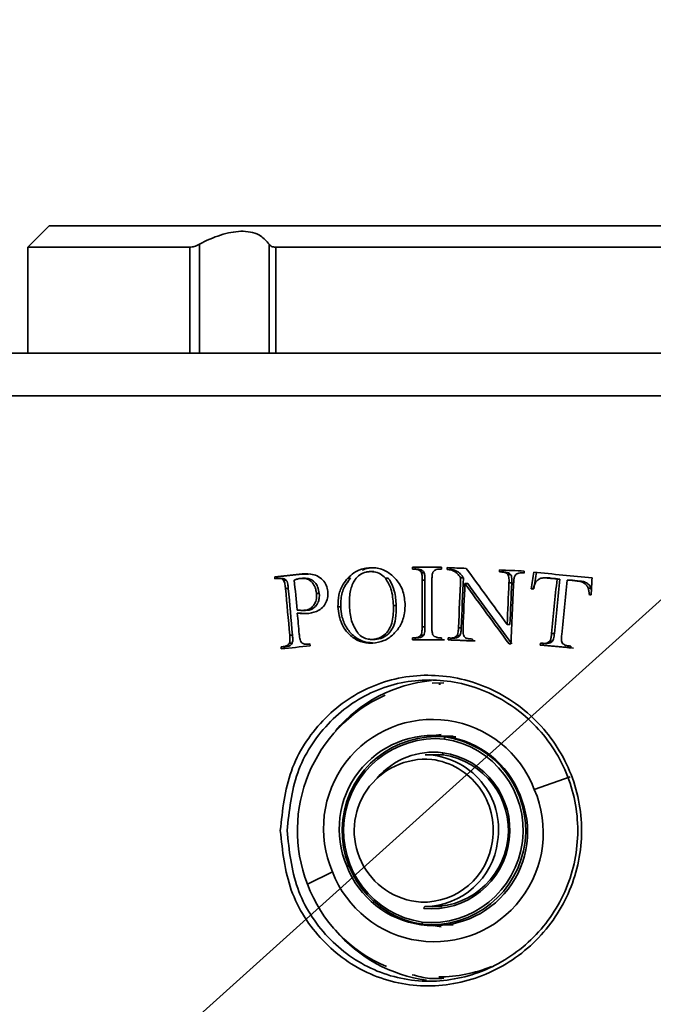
# Model space of a CAD drawing. Header units: millimetres. Extents: x 3 to 297, y 2 to 209.
# Tile 21 of 46: x 183.152 to 183.9, y 62.67 to 63.83. Entities that reach past the tile are written whole.
import ezdxf

# ---------------------------------------------------------------- set-up
doc = ezdxf.new("R2010")
doc.units = ezdxf.units.MM
doc.layers.add('尺寸线', color=5, linetype='Continuous')
doc.dimstyles.new('SLDDIMSTYLE2', dxfattribs={"dimtxt": 0.18, "dimasz": 0.9, "dimexe": 0, "dimexo": 0.0625, "dimgap": 0, "dimtad": 0, "dimtih": 1, "dimtoh": 1, "dimdec": 0, "dimrnd": 1e-09, "dimzin": 0, "dimdsep": 46, "dimtxsty": 'Standard', "dimblk1": 'DOT', "dimblk2": 'DOT', "dimsah": 1, "dimcen": 0.09, "dimadec": 0, "dimazin": 0, "dimtfac": 0.9, "dimtdec": 0, "dimtofl": 0, "dimtmove": 0, "dimatfit": 3, "dimldrblk": 'DOT', "dimfxl": 0, "dimfrac": 2, "dimtolj": 1, "dimtzin": 0, "dimarcsym": 0})

# ---------------------------------------------------------------- blocks, each defined once
blk = doc.blocks.new('_Dot')
at = {"color": 0, "linetype": 'ByBlock', "lineweight": -2}
blk.add_line((-0.5, 0), (-1, 0), dxfattribs=at)
at = {"color": 0, "linetype": 'ByBlock', "const_width": 0.5}
blk.add_lwpolyline([(-0.25, 0, 1), (0.25, 0, 1)], format="xyb", close=True, dxfattribs=at)

msp = doc.modelspace()

# ---------------------------------------------------------------- linework, layer by layer
at = {"color": 7, "linetype": 'Continuous', "lineweight": 35}
for p, q in [((183.18708, 63.58733), (183.16208, 63.56233)), ((183.18708, 63.58733), (184.71208, 63.58733)), ((183.36423, 63.5658), (183.36423, 63.43733)), ((183.44656, 63.43733), (183.44656, 63.5658)), ((183.16208, 63.56233), (183.16208, 63.43733)), ((183.35311, 63.56233), (183.16208, 63.56233)), ((183.35311, 63.43733), (183.35311, 63.56233)), ((184.46376, 63.56233), (183.45433, 63.56233)), ((183.45433, 63.56233), (183.45433, 63.43733)), ((182.78708, 63.43733), (185.11208, 63.43733)), ((185.16208, 63.38733), (182.73708, 63.38733)), ((183.61551, 63.18529), (183.64994, 63.18528)), ((183.61551, 63.18529), (183.61551, 63.18291)), ((183.61551, 63.18291), (183.61833, 63.18291)), ((183.61877, 63.18291), (183.61551, 63.18291)), ((183.62159, 63.18291), (183.61833, 63.18291)), ((183.61877, 63.18291), (183.61877, 63.18529)), ((183.61877, 63.18291), (183.62159, 63.18291)), ((183.64704, 63.18291), (183.64994, 63.18291)), ((183.64994, 63.18291), (183.64704, 63.18291)), ((183.64994, 63.18528), (183.64994, 63.18291)), ((183.65652, 63.18478), (183.65641, 63.18246)), ((183.65967, 63.18246), (183.65641, 63.18246)), ((183.65977, 63.18478), (183.65967, 63.18246)), ((183.7181, 63.18201), (183.71799, 63.17969)), ((183.72137, 63.18201), (183.72126, 63.17969)), ((183.45318, 63.174), (183.45339, 63.17167)), ((183.45648, 63.174), (183.45318, 63.174)), ((183.45648, 63.174), (183.45669, 63.17167)), ((183.46115, 63.17204), (183.45786, 63.17204)), ((183.48535, 63.17704), (183.48207, 63.17704)), ((183.48535, 63.17704), (183.49291, 63.17685)), ((183.48924, 63.17217), (183.48596, 63.17217)), ((183.54255, 63.17232), (183.53928, 63.17232)), ((183.56988, 63.18005), (183.56662, 63.18005)), ((183.58678, 63.17233), (183.58352, 63.17233)), ((183.62703, 63.18137), (183.62377, 63.18137)), ((183.62944, 63.1786), (183.62619, 63.1786)), ((183.66501, 63.18164), (183.66175, 63.18164)), ((183.67557, 63.17288), (183.67231, 63.17288)), ((183.72126, 63.17969), (183.71799, 63.17969)), ((183.72415, 63.17956), (183.72088, 63.17956)), ((183.73127, 63.17661), (183.728, 63.17661)), ((183.74672, 63.17854), (183.74345, 63.17854)), ((183.74722, 63.17853), (183.74424, 63.17853)), ((183.74751, 63.17853), (183.74672, 63.1785)), ((183.74732, 63.18071), (183.74722, 63.17839)), ((183.77408, 63.1726), (183.7708, 63.1726)), ((183.77912, 63.17231), (183.77584, 63.17231)), ((183.78923, 63.17131), (183.78595, 63.17131)), ((183.46661, 63.16993), (183.46332, 63.16993)), ((183.46909, 63.16013), (183.4658, 63.16013)), ((183.62696, 63.16983), (183.62694, 63.11514)), ((183.63021, 63.16983), (183.62696, 63.16983)), ((183.63021, 63.16983), (183.6302, 63.11514)), ((183.63843, 63.16983), (183.63842, 63.11513)), ((183.68065, 63.16585), (183.6774, 63.16585)), ((183.7326, 63.16674), (183.72933, 63.16674)), ((183.75877, 63.15973), (183.7555, 63.15973)), ((183.80117, 63.17012), (183.79788, 63.17012)), ((183.81306, 63.16895), (183.80977, 63.16895)), ((183.826, 63.16059), (183.8227, 63.16059)), ((183.82651, 63.15834), (183.826, 63.16059)), ((183.50564, 63.15412), (183.50236, 63.15412)), ((183.82623, 63.15296), (183.82383, 63.15296)), ((183.53089, 63.13865), (183.52762, 63.13865)), ((183.59633, 63.14015), (183.59307, 63.14015)), ((183.48299, 63.13115), (183.47971, 63.13115)), ((183.48621, 63.13433), (183.48949, 63.13433)), ((183.49235, 63.13446), (183.48907, 63.13446)), ((183.6302, 63.11514), (183.62694, 63.11514)), ((183.67303, 63.11374), (183.66977, 63.11374)), ((183.73047, 63.11771), (183.7272, 63.11771)), ((183.47406, 63.10521), (183.47077, 63.10521)), ((183.61549, 63.10206), (183.61832, 63.10206)), ((183.61549, 63.10206), (183.61549, 63.09968)), ((183.62157, 63.10206), (183.61832, 63.10206)), ((183.61875, 63.09968), (183.61875, 63.10206)), ((183.62878, 63.10522), (183.62553, 63.10522)), ((183.64703, 63.10205), (183.64993, 63.10205)), ((183.64993, 63.10205), (183.64993, 63.09967)), ((183.65755, 63.10186), (183.65745, 63.09954)), ((183.66081, 63.10186), (183.6607, 63.09954)), ((183.6612, 63.10173), (183.66446, 63.10173)), ((183.67131, 63.10465), (183.66805, 63.10465)), ((183.78287, 63.10694), (183.77959, 63.10694)), ((183.46064, 63.09129), (183.46085, 63.08897)), ((183.46394, 63.09129), (183.46064, 63.09129)), ((183.4669, 63.0916), (183.4636, 63.0916)), ((183.46394, 63.09129), (183.46415, 63.08897)), ((183.47372, 63.09586), (183.47043, 63.09586)), ((183.48994, 63.09446), (183.49322, 63.09446)), ((183.49454, 63.09452), (183.49146, 63.09452)), ((183.49322, 63.09447), (183.49474, 63.09452)), ((183.49451, 63.09484), (183.49472, 63.09252)), ((183.56721, 63.10013), (183.57047, 63.10013)), ((183.57164, 63.10014), (183.56838, 63.10014)), ((183.61549, 63.09968), (183.64993, 63.09967)), ((183.61875, 63.09968), (183.61549, 63.09968)), ((183.61875, 63.09968), (183.65318, 63.09967)), ((183.6607, 63.09954), (183.65745, 63.09954)), ((183.68638, 63.10057), (183.68627, 63.09825)), ((183.72942, 63.09493), (183.73166, 63.09484)), ((183.73166, 63.09493), (183.72942, 63.09493)), ((183.76649, 63.09583), (183.76626, 63.09352)), ((183.76954, 63.09352), (183.76626, 63.09352)), ((183.76977, 63.09583), (183.76954, 63.09352)), ((183.77112, 63.09546), (183.7744, 63.09546)), ((183.78059, 63.09802), (183.77731, 63.09802)), ((183.80216, 63.09229), (183.80192, 63.08999)), ((183.65239, 63.04885), (183.63856, 63.04869)), ((183.64865, 63.04733), (183.64669, 63.04733)), ((183.6493, 62.98818), (183.63472, 62.9859)), ((183.65842, 62.98608), (183.64083, 62.98608)), ((183.65421, 62.98521), (183.6667, 62.98521)), ((183.66367, 62.98594), (183.65842, 62.98608)), ((183.6506, 62.9642), (183.63049, 62.9642)), ((183.65165, 62.96413), (183.63061, 62.9642)), ((183.64572, 62.96468), (183.64038, 62.9642)), ((183.75921, 62.92337), (183.80165, 62.93803)), ((183.52115, 62.82628), (183.49173, 62.81162)), ((183.54124, 62.83315), (183.53799, 62.83315)), ((183.63049, 62.78545), (183.6506, 62.78545)), ((183.63978, 62.78553), (183.64572, 62.78497)), ((183.63472, 62.76376), (183.6493, 62.76147)), ((183.64083, 62.76358), (183.65842, 62.76358)), ((183.65842, 62.76358), (183.66367, 62.76371)), ((183.64669, 62.70233), (183.64865, 62.70233))]:
    msp.add_line(p, q, dxfattribs=at)
for centre, radius, start, end in [((183.65414, 62.88304), 0.16936, 95.42986, 139.82438), ((183.65443, 62.87491), 0.17458, 114.08482, 201.25614), ((183.63917, 62.87729), 0.12858, 21.0035, 203.37467), ((183.63947, 62.87656), 0.11037, 21.21677, 203.16139), ((183.6438, 62.87447), 0.11123, 84.63204, 261.54886), ((183.63786, 62.87519), 0.11123, 264.63204, 81.54886), ((183.65649, 62.98291), 0.00324, 134.81374, 183.19546), ((183.64308, 62.87447), 0.10873, 84.63204, 261.54886), ((183.63727, 62.87518), 0.10873, 264.63205, 81.54886), ((183.64047, 62.87929), 0.08799, 82.92828, 139.30012), ((183.63791, 62.8751), 0.09248, 264.50559, 81.6753), ((183.63862, 62.87509), 0.08998, 264.5056, 81.6753), ((183.62892, 62.87612), 0.0881, 350.85294, 88.9787), ((183.65383, 62.9657), 0.00269, 160.29868, 215.79865), ((183.63115, 62.87466), 0.08432, 85.20477, 266.05293), ((183.62719, 62.87578), 0.08363, 351.08842, 82.43713), ((183.64118, 62.87236), 0.12858, 201.0035, 23.37467), ((183.64089, 62.87309), 0.11037, 201.21677, 23.16139), ((183.62816, 62.87275), 0.08226, 268.03815, 353.06521), ((183.62952, 62.87244), 0.087, 270.63883, 353.17881), ((183.65034, 62.87075), 0.16927, 200.4443, 247.29694), ((183.63229, 62.78323), 0.00324, 134.81373, 183.19526), ((183.62964, 62.76602), 0.00269, 160.29877, 215.79815), ((183.65423, 62.86673), 0.1695, 220.18513, 262.5186), ((183.64665, 62.86377), 0.16144, 270.01663, 292.56507)]:
    msp.add_arc(centre, radius, start, end, dxfattribs=at)
for centre, major_axis, ratio, start_param, end_param in [((183.94958, 63.18583), (1.2125, -0.05176), 0.0114967, 4.4687624, 4.4878008), ((183.94958, 63.24646), (-1.19494, 1.62149), 0.1268092, 1.5161241, 1.5567564), ((183.94958, 63.1858), (1.2125, -0.05121), 0.0113764, 4.5207852, 4.5452809), ((183.94958, 63.19266), (1.2125, 0.11443), 0.0252288, 1.9642444, 1.9902104), ((183.94958, 63.18977), (1.2125, 0.11111), 0.0245098, 1.9874867, 1.9901559), ((183.94958, 63.19266), (1.2, 0.11325), 0.0252288, 1.9656302, 1.9918725), ((183.94958, 62.26755), (1.17078, 27.54765), 0.0114471, 1.5384127, 1.5405605), ((183.94958, 62.26755), (1.15871, 27.26365), 0.0114471, 1.5380702, 1.5402403), ((183.94958, 63.18344), (1.2125, -0.05079), 0.0112827, 4.5206858, 4.5231133), ((183.94958, 63.18344), (1.2, -0.05026), 0.0112827, 4.521431, 4.5238839), ((183.94958, 63.18356), (1.2125, -0.05207), 0.0115662, 4.5427121, 4.5452054), ((183.94958, 62.33355), (1.17237, 8.0482), 0.0384374, 1.4711084, 1.4735624), ((183.94958, 63.192), (1.2125, -0.11612), 0.0255925, 4.5565401, 4.6137725), ((183.94958, 62.33355), (1.16029, 7.96523), 0.0384374, 1.4700075, 1.4724874), ((183.94958, 63.18677), (1.2125, -0.11684), 0.0257497, 4.5710912, 4.5795061), ((183.94958, 63.18677), (1.2, -0.11564), 0.0257497, 4.5723453, 4.5808492), ((183.94958, 61.60434), (1.17139, 12.25421), 0.0255464, 1.4450158, 1.4503098), ((183.94958, 61.60434), (1.15931, 12.12788), 0.0255464, 1.4436727, 1.4490227), ((183.94958, 59.3185), (1.17083, 23.81916), 0.0132309, 1.4089273, 1.4097716), ((183.94958, 61.34357), (-1.17137, 12.41622), 0.025219, 1.4215847, 1.4260553), ((183.94958, 61.34357), (-1.15929, 12.28822), 0.025219, 1.4200439, 1.4245621), ((183.94958, 61.46602), (-1.17137, 12.43159), 0.0251884, 1.4309154, 1.4337855), ((183.94958, 62.14241), (1.17078, 27.53418), 0.0114527, 1.534105, 1.5360077), ((183.94958, 63.22612), (-1.19505, 1.61423), 0.1269748, 1.5142476, 1.5580716), ((183.94958, 63.22612), (-1.18273, 1.59758), 0.1269748, 1.5146351, 1.5589173), ((183.94958, 60.94443), (1.17078, 27.48995), 0.0114711, 1.4903556, 1.4921448), ((183.94958, 60.94443), (1.15871, 27.20654), 0.0114711, 1.4895107, 1.4913187), ((183.94958, 60.82014), (1.17078, 27.47752), 0.0114762, 1.4857894, 1.4884065), ((183.94958, 63.17272), (1.2125, -0.12224), 0.0269136, 4.5543485, 4.5563031), ((183.94958, 61.4826), (1.17139, 12.25421), 0.0255464, 1.4350902, 1.4403911), ((183.94958, 63.18657), (1.2125, -0.1154), 0.0254377, 4.5893714, 4.5992499), ((183.94958, 63.18657), (1.2, -0.11421), 0.0254377, 4.5908198, 4.6008034), ((183.94958, 63.17322), (1.2125, -0.12311), 0.0271005, 4.6112442, 4.6132289), ((183.94958, 61.46833), (-1.17137, 12.41377), 0.0252239, 1.4340631, 1.4360756), ((183.94958, 63.10294), (1.2125, -0.05111), 0.011355, 4.4696334, 4.4720703), ((183.94958, 63.10865), (1.2125, 0.11111), 0.0245098, 1.9809439, 1.9836104), ((183.94958, 63.10676), (1.2125, 0.11399), 0.0251337, 1.9529776, 1.9833043), ((183.94958, 63.10865), (1.2, 0.10997), 0.0245098, 1.9825057, 1.9852007), ((183.94958, 63.10907), (1.2125, 0.11375), 0.02508, 1.9531763, 1.9558933), ((183.94958, 63.10062), (1.2125, -0.05121), 0.0113764, 4.4695439, 4.4939666), ((183.94958, 63.10062), (1.2, -0.05068), 0.0113764, 4.469755, 4.4944324), ((183.94958, 63.10298), (1.2125, -0.05207), 0.0115662, 4.4915897, 4.4940742), ((183.94958, 63.10691), (1.2125, -0.11589), 0.0255435, 4.5630586, 4.5927504), ((183.94958, 63.10922), (1.2125, -0.11577), 0.0255172, 4.5632485, 4.5657162), ((183.94958, 63.10691), (1.2, -0.1147), 0.0255435, 4.5642283, 4.5942345), ((183.94958, 63.10889), (1.2125, -0.11353), 0.0250328, 4.5904178, 4.5928486)]:
    msp.add_ellipse(centre, major_axis=major_axis, ratio=ratio, start_param=start_param, end_param=end_param, dxfattribs=at)
for points, knots in [([(183.44656, 63.5658), (183.44346, 63.56939), (183.43636, 63.57762), (183.41753, 63.58259), (183.39278, 63.57873), (183.37463, 63.57121), (183.36527, 63.56634), (183.36423, 63.5658)], [0, 0, 0, 0, 0.2119332, 0.4859358, 0.7315002, 0.9704033, 1, 1, 1, 1]), ([(183.35311, 63.56233), (183.35473, 63.56249), (183.35809, 63.56284), (183.36214, 63.56479), (183.36423, 63.5658)], [0, 0, 0, 0, 0.4810928, 1, 1, 1, 1]), ([(183.44656, 63.5658), (183.44739, 63.56485), (183.44911, 63.56289), (183.45256, 63.56252), (183.45433, 63.56233)], [0, 0, 0, 0, 0.4851069, 1, 1, 1, 1]), ([(183.56596, 63.18464), (183.56347, 63.18441), (183.55663, 63.18376), (183.54713, 63.17971), (183.54158, 63.17448), (183.53928, 63.17232)], [0, 0, 0, 0, 0.2511943, 0.689711, 1, 1, 1, 1]), ([(183.55649, 63.18149), (183.55757, 63.18208), (183.56149, 63.18422), (183.56598, 63.18447), (183.56922, 63.18464)], [0, 0, 0, 0, 0.2762199, 1, 1, 1, 1]), ([(183.60675, 63.14247), (183.6061, 63.14796), (183.60478, 63.159), (183.59589, 63.17232), (183.58425, 63.18155), (183.57366, 63.18475), (183.56747, 63.18467), (183.56596, 63.18464)], [0, 0, 0, 0, 0.2464944, 0.495616, 0.7059546, 0.9284549, 1, 1, 1, 1]), ([(183.61833, 63.18291), (183.61881, 63.1829), (183.61977, 63.18286), (183.62164, 63.18245), (183.62292, 63.1818), (183.62377, 63.18137)], [0, 0, 0, 0, 0.2514298, 0.5035491, 1, 1, 1, 1]), ([(183.62703, 63.18137), (183.62661, 63.1816), (183.62576, 63.18206), (183.62396, 63.18273), (183.62254, 63.18284), (183.62159, 63.18291)], [0, 0, 0, 0, 0.2514714, 0.5035046, 1, 1, 1, 1]), ([(183.63991, 63.17975), (183.64064, 63.18053), (183.64204, 63.18202), (183.64471, 63.1828), (183.64634, 63.18287), (183.64704, 63.18291)], [0, 0, 0, 0, 0.3875259, 0.737167, 1, 1, 1, 1]), ([(183.65641, 63.18246), (183.65686, 63.18244), (183.65776, 63.18238), (183.65956, 63.18223), (183.66088, 63.18188), (183.66175, 63.18164)], [0, 0, 0, 0, 0.2506986, 0.5014578, 1, 1, 1, 1]), ([(183.66501, 63.18164), (183.66458, 63.18178), (183.66371, 63.18205), (183.66191, 63.18232), (183.66056, 63.18241), (183.65967, 63.18246)], [0, 0, 0, 0, 0.2506609, 0.5015027, 1, 1, 1, 1]), ([(183.45634, 63.17198), (183.45696, 63.17202), (183.45863, 63.17212), (183.46117, 63.17168), (183.46267, 63.17046), (183.46332, 63.16993)], [0, 0, 0, 0, 0.2517093, 0.6770825, 1, 1, 1, 1]), ([(183.46661, 63.16993), (183.4658, 63.17055), (183.46422, 63.17175), (183.4622, 63.17208), (183.46123, 63.17204), (183.46115, 63.17203)], [0, 0, 0, 0, 0.5011847, 0.9631373, 1, 1, 1, 1]), ([(183.47618, 63.17008), (183.47741, 63.17051), (183.47925, 63.17115), (183.48177, 63.17179), (183.48307, 63.17197), (183.48371, 63.17206)], [0, 0, 0, 0, 0.4975037, 0.748153, 1, 1, 1, 1]), ([(183.51564, 63.1568), (183.51521, 63.15927), (183.51436, 63.16424), (183.50973, 63.17064), (183.50333, 63.17536), (183.49365, 63.17793), (183.48654, 63.17738), (183.48207, 63.17704)], [0, 0, 0, 0, 0.15990874, 0.32108658, 0.50574796, 0.68890658, 1, 1, 1, 1]), ([(183.48371, 63.17206), (183.48602, 63.17207), (183.48996, 63.17209), (183.49514, 63.16953), (183.49903, 63.16526), (183.50154, 63.15989), (183.50212, 63.15582), (183.50236, 63.15412)], [0, 0, 0, 0, 0.2443676, 0.4184265, 0.5931384, 0.8301562, 1, 1, 1, 1]), ([(183.50564, 63.15412), (183.50515, 63.15687), (183.50431, 63.16162), (183.50091, 63.16716), (183.49691, 63.17043), (183.49291, 63.17201), (183.4903, 63.17198), (183.48924, 63.17197)], [0, 0, 0, 0, 0.2986519, 0.5170113, 0.6969574, 0.876302, 1, 1, 1, 1]), ([(183.53928, 63.17232), (183.53736, 63.16998), (183.53257, 63.16419), (183.52795, 63.15251), (183.52773, 63.14327), (183.52762, 63.13865)], [0, 0, 0, 0, 0.2520657, 0.6260374, 1, 1, 1, 1]), ([(183.53089, 63.13865), (183.5309, 63.14175), (183.53093, 63.1498), (183.53437, 63.16199), (183.53997, 63.16906), (183.54255, 63.17232)], [0, 0, 0, 0, 0.251845, 0.6555787, 1, 1, 1, 1]), ([(183.54114, 63.13955), (183.54109, 63.14229), (183.54098, 63.14776), (183.54214, 63.15781), (183.54468, 63.16574), (183.5476, 63.17015), (183.548, 63.17075)], [0, 0, 0, 0, 0.2514671, 0.5033992, 0.9325422, 1, 1, 1, 1]), ([(183.548, 63.17075), (183.54973, 63.17279), (183.5532, 63.17688), (183.55957, 63.17951), (183.56358, 63.17989), (183.56502, 63.18003)], [0, 0, 0, 0, 0.3895278, 0.781752, 1, 1, 1, 1]), ([(183.56502, 63.18003), (183.56674, 63.18002), (183.57099, 63.18001), (183.57781, 63.17791), (183.58161, 63.1742), (183.58352, 63.17233)], [0, 0, 0, 0, 0.25206942, 0.62294925, 1, 1, 1, 1]), ([(183.58352, 63.17233), (183.58602, 63.16823), (183.59022, 63.16136), (183.59236, 63.15003), (183.59283, 63.14347), (183.59307, 63.14015)], [0, 0, 0, 0, 0.42209699, 0.70816937, 1, 1, 1, 1]), ([(183.59633, 63.14015), (183.59614, 63.14302), (183.59578, 63.14876), (183.59396, 63.15855), (183.59103, 63.16675), (183.58764, 63.1712), (183.58678, 63.17233)], [0, 0, 0, 0, 0.2513319, 0.5029901, 0.873626, 1, 1, 1, 1]), ([(183.62377, 63.18137), (183.62403, 63.18119), (183.62454, 63.18084), (183.6254, 63.18004), (183.62592, 63.17924), (183.62616, 63.17866), (183.62619, 63.1786)], [0, 0, 0, 0, 0.252505, 0.5057751, 0.9450349, 1, 1, 1, 1]), ([(183.62619, 63.1786), (183.62636, 63.17788), (183.62671, 63.17644), (183.62691, 63.1735), (183.62694, 63.1713), (183.62696, 63.16983)], [0, 0, 0, 0, 0.251599, 0.5022428, 1, 1, 1, 1]), ([(183.62944, 63.1786), (183.62931, 63.17889), (183.62896, 63.1797), (183.62809, 63.18064), (183.62733, 63.18116), (183.62703, 63.18137)], [0, 0, 0, 0, 0.2525511, 0.7020277, 1, 1, 1, 1]), ([(183.63021, 63.16983), (183.6302, 63.17057), (183.63018, 63.17204), (183.63013, 63.17499), (183.62972, 63.17716), (183.62944, 63.1786)], [0, 0, 0, 0, 0.2507503, 0.5015155, 1, 1, 1, 1]), ([(183.63843, 63.16983), (183.63843, 63.17068), (183.63844, 63.17238), (183.63868, 63.17533), (183.63892, 63.17792), (183.63972, 63.17939), (183.63991, 63.17975)], [0, 0, 0, 0, 0.2515499, 0.5032221, 0.8801924, 1, 1, 1, 1]), ([(183.66175, 63.18164), (183.66292, 63.18118), (183.66525, 63.18025), (183.66899, 63.17737), (183.67103, 63.1746), (183.67231, 63.17288)], [0, 0, 0, 0, 0.270302, 0.5433162, 1, 1, 1, 1]), ([(183.67557, 63.17288), (183.67485, 63.17381), (183.67341, 63.17567), (183.67111, 63.17839), (183.66818, 63.18036), (183.66605, 63.18122), (183.66501, 63.18164)], [0, 0, 0, 0, 0.2511304, 0.5025359, 0.7567709, 1, 1, 1, 1]), ([(183.72088, 63.17956), (183.72155, 63.17951), (183.72338, 63.17936), (183.72602, 63.1786), (183.72743, 63.17718), (183.728, 63.17661)], [0, 0, 0, 0, 0.253973, 0.6996806, 1, 1, 1, 1]), ([(183.73127, 63.17661), (183.73051, 63.17732), (183.72888, 63.17884), (183.7262, 63.17941), (183.7246, 63.17953), (183.72415, 63.17956)], [0, 0, 0, 0, 0.3872005, 0.8267302, 1, 1, 1, 1]), ([(183.728, 63.17661), (183.72833, 63.17597), (183.72912, 63.17445), (183.72939, 63.17104), (183.72935, 63.1684), (183.72933, 63.16674)], [0, 0, 0, 0, 0.213078, 0.5050927, 1, 1, 1, 1]), ([(183.7326, 63.16674), (183.73263, 63.16759), (183.73269, 63.1693), (183.73256, 63.17199), (183.73236, 63.17455), (183.73158, 63.17603), (183.73127, 63.17661)], [0, 0, 0, 0, 0.2527891, 0.5056652, 0.8044434, 1, 1, 1, 1]), ([(183.73478, 63.1665), (183.73482, 63.16728), (183.7349, 63.16885), (183.7352, 63.1716), (183.73557, 63.17397), (183.73636, 63.1753), (183.73653, 63.17559)], [0, 0, 0, 0, 0.2515536, 0.5031267, 0.890753, 1, 1, 1, 1]), ([(183.73653, 63.17559), (183.73718, 63.17627), (183.73841, 63.17755), (183.74119, 63.1785), (183.74312, 63.17852), (183.74424, 63.17853)], [0, 0, 0, 0, 0.32342111, 0.60998837, 1, 1, 1, 1]), ([(183.75784, 63.15948), (183.75849, 63.16214), (183.75947, 63.16616), (183.76314, 63.17031), (183.76575, 63.17175), (183.76722, 63.17222), (183.7674, 63.17227)], [0, 0, 0, 0, 0.4771763, 0.7215222, 0.96695, 1, 1, 1, 1]), ([(183.7674, 63.17227), (183.7681, 63.17239), (183.76984, 63.17267), (183.77267, 63.17257), (183.77478, 63.1724), (183.77584, 63.17231)], [0, 0, 0, 0, 0.249311, 0.6233366, 1, 1, 1, 1]), ([(183.77912, 63.17231), (183.77773, 63.17245), (183.77605, 63.17261), (183.77436, 63.17258), (183.77408, 63.17258)], [0, 0, 0, 0, 0.8327242, 1, 1, 1, 1]), ([(183.46332, 63.16993), (183.4637, 63.16934), (183.46463, 63.16787), (183.46531, 63.16445), (183.46561, 63.16177), (183.4658, 63.16013)], [0, 0, 0, 0, 0.2079464, 0.5175981, 1, 1, 1, 1]), ([(183.46909, 63.16013), (183.46901, 63.161), (183.46884, 63.16273), (183.46839, 63.16544), (183.46788, 63.16799), (183.46697, 63.16939), (183.46661, 63.16993)], [0, 0, 0, 0, 0.2527219, 0.5054713, 0.8068447, 1, 1, 1, 1]), ([(183.80977, 63.16895), (183.81193, 63.16864), (183.81535, 63.16813), (183.81945, 63.16562), (183.82155, 63.16304), (183.8224, 63.16124), (183.8227, 63.16059)], [0, 0, 0, 0, 0.3986439, 0.6335259, 0.8686758, 1, 1, 1, 1]), ([(183.826, 63.16059), (183.82506, 63.16231), (183.82331, 63.16551), (183.81834, 63.16819), (183.81488, 63.16869), (183.81306, 63.16895)], [0, 0, 0, 0, 0.354002, 0.659628, 1, 1, 1, 1]), ([(183.8227, 63.16059), (183.8229, 63.15998), (183.82331, 63.15874), (183.82366, 63.15617), (183.82376, 63.15424), (183.82383, 63.15296)], [0, 0, 0, 0, 0.25102864, 0.50222367, 1, 1, 1, 1]), ([(183.50236, 63.15412), (183.5024, 63.15149), (183.50246, 63.14688), (183.4997, 63.14092), (183.49607, 63.13697), (183.49226, 63.13496), (183.48993, 63.13459), (183.48907, 63.13446)], [0, 0, 0, 0, 0.2885768, 0.5037346, 0.7183671, 0.8957444, 1, 1, 1, 1]), ([(183.49235, 63.13446), (183.49397, 63.1348), (183.49722, 63.13548), (183.50116, 63.13874), (183.50419, 63.14307), (183.50584, 63.14841), (183.50571, 63.15224), (183.50564, 63.15412)], [0, 0, 0, 0, 0.1955052, 0.3924514, 0.576911, 0.7918637, 1, 1, 1, 1]), ([(183.49318, 63.13079), (183.49733, 63.13156), (183.50379, 63.13274), (183.51086, 63.13873), (183.51464, 63.14511), (183.51593, 63.15149), (183.51571, 63.15538), (183.51564, 63.1568)], [0, 0, 0, 0, 0.3343802, 0.5208772, 0.7075777, 0.8931956, 1, 1, 1, 1]), ([(183.52762, 63.13865), (183.52852, 63.13163), (183.53003, 63.11984), (183.53962, 63.10643), (183.5506, 63.09831), (183.56101, 63.0956), (183.56702, 63.09567), (183.56868, 63.09569)], [0, 0, 0, 0, 0.3065135, 0.5139863, 0.721289, 0.9229894, 1, 1, 1, 1]), ([(183.56819, 63.09618), (183.56479, 63.09638), (183.55668, 63.09686), (183.54581, 63.10377), (183.53678, 63.11431), (183.53196, 63.12651), (183.53122, 63.13497), (183.53089, 63.13865)], [0, 0, 0, 0, 0.1663569, 0.3967516, 0.6039079, 0.8274052, 1, 1, 1, 1]), ([(183.55089, 63.10789), (183.54813, 63.11247), (183.54387, 63.11955), (183.54176, 63.13072), (183.54135, 63.13659), (183.54114, 63.13955)], [0, 0, 0, 0, 0.4767586, 0.7360527, 1, 1, 1, 1]), ([(183.59307, 63.14015), (183.59308, 63.13389), (183.59309, 63.12432), (183.5887, 63.1121), (183.58237, 63.10474), (183.57504, 63.10084), (183.57025, 63.10034), (183.56838, 63.10014)], [0, 0, 0, 0, 0.3474194, 0.5315972, 0.7170544, 0.8897033, 1, 1, 1, 1]), ([(183.56868, 63.09569), (183.5732, 63.09633), (183.58229, 63.0976), (183.59357, 63.1058), (183.60221, 63.11701), (183.60665, 63.12983), (183.60672, 63.13871), (183.60675, 63.14247)], [0, 0, 0, 0, 0.2084373, 0.418604, 0.6113396, 0.8353592, 1, 1, 1, 1]), ([(183.57164, 63.10014), (183.57456, 63.10055), (183.58042, 63.10136), (183.58756, 63.1067), (183.59317, 63.11445), (183.59638, 63.12596), (183.59635, 63.13495), (183.59633, 63.14015)], [0, 0, 0, 0, 0.1712567, 0.3441492, 0.4974684, 0.7096536, 1, 1, 1, 1]), ([(183.48907, 63.13446), (183.48746, 63.13439), (183.48503, 63.13429), (183.48181, 63.13449), (183.4802, 63.13465), (183.47939, 63.13473)], [0, 0, 0, 0, 0.4979515, 0.7488117, 1, 1, 1, 1]), ([(183.47971, 63.13115), (183.48193, 63.13091), (183.48528, 63.13056), (183.48979, 63.13052), (183.49205, 63.1307), (183.49318, 63.13079)], [0, 0, 0, 0, 0.497766, 0.7483721, 1, 1, 1, 1]), ([(183.4902, 63.1306), (183.49005, 63.13059), (183.48877, 63.13054), (183.48636, 63.13079), (183.48412, 63.13103), (183.48299, 63.13115)], [0, 0, 0, 0, 0.0621133, 0.5306565, 1, 1, 1, 1]), ([(183.62694, 63.11514), (183.62694, 63.11428), (183.62693, 63.11258), (183.62672, 63.10967), (183.6265, 63.10708), (183.62573, 63.1056), (183.62553, 63.10522)], [0, 0, 0, 0, 0.2518477, 0.5037366, 0.8705752, 1, 1, 1, 1]), ([(183.62878, 63.10522), (183.62912, 63.10603), (183.62992, 63.10799), (183.63013, 63.1114), (183.63018, 63.11389), (183.6302, 63.11514)], [0, 0, 0, 0, 0.2614672, 0.6285829, 1, 1, 1, 1]), ([(183.63919, 63.10636), (183.63902, 63.10708), (183.63867, 63.10852), (183.63847, 63.11147), (183.63844, 63.11367), (183.63842, 63.11513)], [0, 0, 0, 0, 0.2516064, 0.5022642, 1, 1, 1, 1]), ([(183.66977, 63.11374), (183.66973, 63.11296), (183.66965, 63.11139), (183.66936, 63.10868), (183.669, 63.10632), (183.66824, 63.10498), (183.66805, 63.10465)], [0, 0, 0, 0, 0.2516931, 0.5034152, 0.8775735, 1, 1, 1, 1]), ([(183.67131, 63.10465), (183.67164, 63.10534), (183.67233, 63.10678), (183.67279, 63.10989), (183.67294, 63.11223), (183.67303, 63.11374)], [0, 0, 0, 0, 0.2462346, 0.5128549, 1, 1, 1, 1]), ([(183.67638, 63.10365), (183.67607, 63.10429), (183.67528, 63.10589), (183.67508, 63.1093), (183.67512, 63.11193), (183.67515, 63.1135)], [0, 0, 0, 0, 0.2113677, 0.5310445, 1, 1, 1, 1]), ([(183.47077, 63.10521), (183.47084, 63.10442), (183.47098, 63.10284), (183.47104, 63.10003), (183.47108, 63.0976), (183.47054, 63.09615), (183.47043, 63.09586)], [0, 0, 0, 0, 0.2515781, 0.5032856, 0.8993484, 1, 1, 1, 1]), ([(183.47372, 63.09586), (183.47394, 63.09673), (183.47438, 63.09844), (183.47433, 63.1016), (183.47416, 63.10383), (183.47406, 63.10521)], [0, 0, 0, 0, 0.2865989, 0.5613104, 1, 1, 1, 1]), ([(183.48448, 63.09658), (183.4841, 63.09717), (183.48317, 63.0986), (183.48245, 63.10202), (183.48215, 63.10471), (183.48196, 63.10639)], [0, 0, 0, 0, 0.207154, 0.5081658, 1, 1, 1, 1]), ([(183.56838, 63.10014), (183.56672, 63.10015), (183.56272, 63.10018), (183.55665, 63.10236), (183.55281, 63.10569), (183.55108, 63.10767), (183.55089, 63.10789)], [0, 0, 0, 0, 0.2516613, 0.609665, 0.9556727, 1, 1, 1, 1]), ([(183.62553, 63.10522), (183.62479, 63.10442), (183.62338, 63.10292), (183.62068, 63.10218), (183.61903, 63.10209), (183.61832, 63.10206)], [0, 0, 0, 0, 0.3872035, 0.7340004, 1, 1, 1, 1]), ([(183.62157, 63.10206), (183.62226, 63.10209), (183.62396, 63.10218), (183.62668, 63.10293), (183.62809, 63.10446), (183.62878, 63.10522)], [0, 0, 0, 0, 0.2553842, 0.6336349, 1, 1, 1, 1]), ([(183.64167, 63.1036), (183.64141, 63.10377), (183.64088, 63.10412), (183.64001, 63.10491), (183.63947, 63.10571), (183.63922, 63.10629), (183.63919, 63.10636)], [0, 0, 0, 0, 0.2528527, 0.5064308, 0.9363645, 1, 1, 1, 1]), ([(183.64703, 63.10205), (183.64656, 63.10207), (183.64561, 63.10211), (183.64377, 63.10252), (183.64251, 63.10317), (183.64167, 63.1036)], [0, 0, 0, 0, 0.2515093, 0.5037351, 1, 1, 1, 1]), ([(183.66805, 63.10465), (183.6675, 63.10404), (183.66639, 63.10284), (183.66367, 63.10178), (183.66165, 63.10175), (183.66042, 63.10174)], [0, 0, 0, 0, 0.2829912, 0.5669881, 1, 1, 1, 1]), ([(183.66445, 63.10176), (183.66491, 63.10176), (183.66641, 63.10176), (183.6687, 63.10235), (183.67048, 63.10361), (183.67115, 63.10444), (183.67131, 63.10465)], [0, 0, 0, 0, 0.1768491, 0.5892377, 0.9000643, 1, 1, 1, 1]), ([(183.68344, 63.1007), (183.68278, 63.10076), (183.68098, 63.1009), (183.67837, 63.10168), (183.67696, 63.10308), (183.67638, 63.10365)], [0, 0, 0, 0, 0.2540638, 0.6942048, 1, 1, 1, 1]), ([(183.77959, 63.10694), (183.77951, 63.10617), (183.77935, 63.10461), (183.77886, 63.1019), (183.77837, 63.09956), (183.7775, 63.09829), (183.77731, 63.09802)], [0, 0, 0, 0, 0.2512816, 0.5027375, 0.8945592, 1, 1, 1, 1]), ([(183.78059, 63.09802), (183.78108, 63.09897), (183.78204, 63.10082), (183.78252, 63.10391), (183.78276, 63.10593), (183.78287, 63.10694)], [0, 0, 0, 0, 0.3434891, 0.6703654, 1, 1, 1, 1]), ([(183.79222, 63.0959), (183.7919, 63.0967), (183.79127, 63.09828), (183.79118, 63.10165), (183.79138, 63.10412), (183.79151, 63.10576)], [0, 0, 0, 0, 0.2557501, 0.5066776, 1, 1, 1, 1]), ([(183.47043, 63.09586), (183.46996, 63.0951), (183.46902, 63.09359), (183.46654, 63.0921), (183.46466, 63.09178), (183.4636, 63.0916)], [0, 0, 0, 0, 0.3031866, 0.6079447, 1, 1, 1, 1]), ([(183.4669, 63.0916), (183.46757, 63.0917), (183.46931, 63.09196), (183.47196, 63.09315), (183.47316, 63.09499), (183.47372, 63.09586)], [0, 0, 0, 0, 0.2510667, 0.6476632, 1, 1, 1, 1]), ([(183.49146, 63.09452), (183.49084, 63.09448), (183.48918, 63.09438), (183.48664, 63.09482), (183.48514, 63.09604), (183.48448, 63.09658)], [0, 0, 0, 0, 0.2525889, 0.6699422, 1, 1, 1, 1]), ([(183.77731, 63.09802), (183.77665, 63.09741), (183.77537, 63.09622), (183.77255, 63.0954), (183.77059, 63.09548), (183.76945, 63.09553)], [0, 0, 0, 0, 0.3130651, 0.6017232, 1, 1, 1, 1]), ([(183.7744, 63.09548), (183.77456, 63.09547), (183.77569, 63.09543), (183.77759, 63.09583), (183.77952, 63.09686), (183.78032, 63.09773), (183.78059, 63.09802)], [0, 0, 0, 0, 0.0689085, 0.4909803, 0.8284442, 1, 1, 1, 1]), ([(183.79923, 63.09258), (183.79857, 63.09267), (183.7967, 63.09294), (183.79408, 63.09385), (183.79273, 63.09533), (183.79222, 63.0959)], [0, 0, 0, 0, 0.2526247, 0.7162038, 1, 1, 1, 1]), ([(183.45966, 62.87483), (183.46223, 62.89882), (183.46738, 62.94686), (183.50701, 63.00769), (183.56422, 63.04831), (183.63352, 63.06262), (183.70384, 63.04828), (183.76427, 63.00772), (183.79851, 62.95682), (183.8126, 62.91075), (183.81739, 62.86284), (183.80522, 62.80264), (183.76423, 62.74194), (183.70377, 62.70132), (183.63338, 62.68703), (183.56405, 62.70142), (183.50691, 62.74209), (183.46736, 62.80287), (183.46223, 62.85085), (183.45966, 62.87483)], [0, 0, 0, 0, 0.06231325, 0.12479323, 0.1873566, 0.2499508, 0.31253437, 0.37504945, 0.43745998, 0.46892185, 0.50033199, 0.56260177, 0.62498199, 0.68751307, 0.75018071, 0.81284074, 0.87536812, 0.93773446, 1, 1, 1, 1]), ([(183.46765, 62.87483), (183.47012, 62.85158), (183.47506, 62.80509), (183.51312, 62.74615), (183.56819, 62.70666), (183.6351, 62.69268), (183.70307, 62.70657), (183.76144, 62.74599), (183.80096, 62.80489), (183.81509, 62.87473), (183.80105, 62.94462), (183.76148, 63.00363), (183.70314, 63.04304), (183.63524, 63.05696), (183.56836, 63.04306), (183.51321, 63.00363), (183.47507, 62.94464), (183.47013, 62.89809), (183.46765, 62.87483)], [0, 0, 0, 0, 0.06243883, 0.12489323, 0.18737914, 0.24989817, 0.3124246, 0.3749138, 0.43738175, 0.4998247, 0.56255634, 0.62505472, 0.68752801, 0.74997065, 0.81242384, 0.87494534, 0.93751334, 1, 1, 1, 1]), ([(183.61521, 62.70497), (183.62203, 62.70309), (183.63422, 62.69973), (183.6468, 62.70048), (183.65235, 62.70081)], [0, 0, 0, 0, 0.55870778, 1, 1, 1, 1])]:
    msp.add_open_spline(points, degree=3, knots=knots, dxfattribs=at)

# ---------------------------------------------------------------- leaders
at = {"layer": '尺寸线'}
msp.add_leader([(181.04476, 60.57071), (190.63186, 69.19545)], dimstyle='SLDDIMSTYLE2', dxfattribs=at)

doc.saveas('drawing.dxf')
